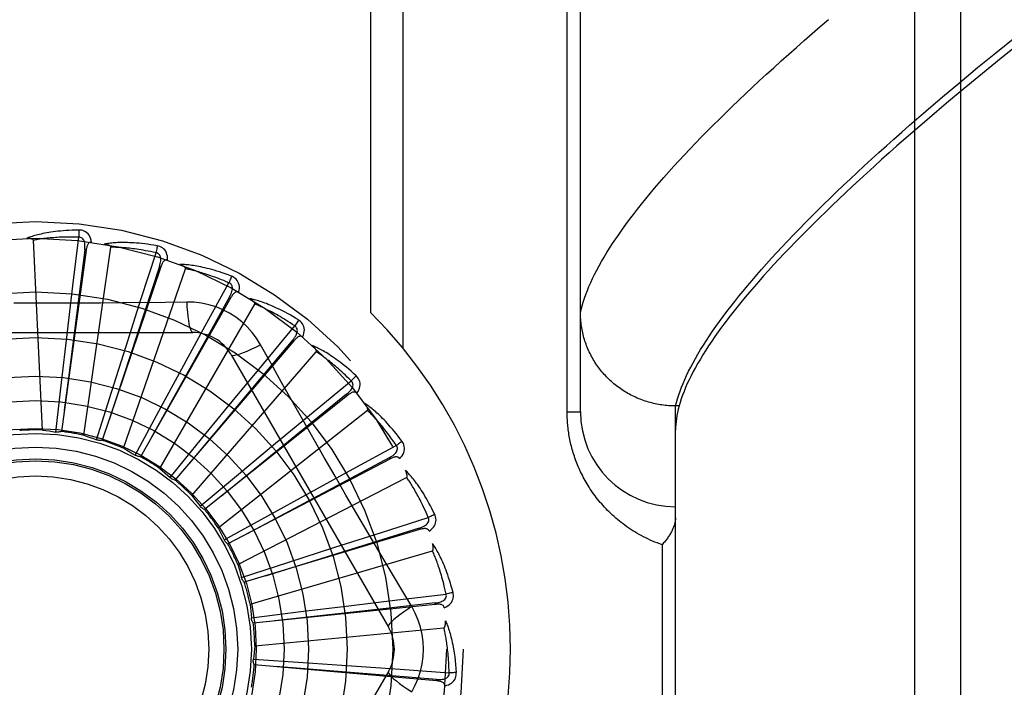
# Model space of a CAD drawing. Header units: inches. Extents: x 0 to 283, y 0 to 183.
# Tile 88 of 256: x 122.351 to 122.999, y 57.922 to 58.361. Entities that reach past the tile are written whole.
import ezdxf

# ---------------------------------------------------------------- set-up
doc = ezdxf.new("R2010")
doc.units = ezdxf.units.IN
doc.header["$LTSCALE"] = 15.583333
doc.header["$MEASUREMENT"] = 0
doc.linetypes.add('HIDDEN', pattern=[0.2, 0.1, -0.1])
doc.layers.add('RIGHTHAND_DOOR_ASSEMBLY', color=7, linetype='CONTINUOUS')

msp = doc.modelspace()

# ---------------------------------------------------------------- linework, layer by layer
at = {"layer": 'RIGHTHAND_DOOR_ASSEMBLY', "color": 8, "linetype": 'HIDDEN'}
for p, q in [((122.94008, 57.39041), (122.94008, 58.50356)), ((122.97008, 58.47417), (122.97008, 57.4198)), ((122.72008, 58.10323), (122.72008, 58.4436)), ((122.58216, 58.16835), (122.58216, 58.41698)), ((122.60337, 58.14496), (122.60337, 58.41698)), ((122.7113, 58.10323), (122.7113, 58.38448)), ((122.99337, 58.33936), (123.00574, 58.34931)), ((123.00965, 58.34599), (122.99688, 58.33576)), ((122.98134, 58.32954), (122.99337, 58.33936)), ((122.99688, 58.33576), (122.98449, 58.3257)), ((122.96964, 58.31985), (122.98134, 58.32954)), ((122.98449, 58.3257), (122.97248, 58.31581)), ((122.95829, 58.31031), (122.96964, 58.31985)), ((122.94728, 58.30092), (122.95829, 58.31031)), ((122.97248, 58.31581), (122.96085, 58.30609)), ((122.96085, 58.30609), (122.9496, 58.29655)), ((122.93661, 58.29167), (122.94728, 58.30092)), ((122.9496, 58.29655), (122.93872, 58.28719)), ((122.93872, 58.28719), (122.92823, 58.278)), ((122.36616, 58.09116), (122.36021, 58.21599)), ((122.38621, 58.18597), (122.39009, 58.21803)), ((122.39494, 58.20947), (122.37861, 58.09023)), ((122.39399, 58.2096), (122.38323, 58.12539)), ((122.39336, 58.08769), (122.41115, 58.21139)), ((122.39494, 58.20947), (122.39399, 58.2096)), ((122.43099, 58.17699), (122.44087, 58.20774)), ((122.44401, 58.19841), (122.40542, 58.08442)), ((122.41942, 58.07914), (122.46029, 58.19723)), ((122.44401, 58.19841), (122.4431, 58.19872)), ((122.47327, 58.15969), (122.48878, 58.18802)), ((122.3824, 58.15401), (122.38621, 58.18597)), ((122.42121, 58.14632), (122.43099, 58.17699)), ((122.4901, 58.17827), (122.43063, 58.07364)), ((122.44338, 58.0658), (122.50587, 58.17403)), ((122.46104, 58.17534), (122.44687, 58.17513)), ((122.4901, 58.17827), (122.48927, 58.17874)), ((122.25814, 58.15532), (122.46503, 58.15532)), ((122.45785, 58.13144), (122.47327, 58.15969)), ((122.5115, 58.13471), (122.5321, 58.15959)), ((122.37871, 58.12243), (122.3824, 58.15401)), ((122.53155, 58.14977), (122.45335, 58.05828)), ((122.53155, 58.14977), (122.53082, 58.15039)), ((122.4116, 58.11602), (122.42121, 58.14632)), ((122.46439, 58.04817), (122.54623, 58.14262)), ((122.49028, 58.14073), (122.59373, 57.96157)), ((122.44269, 58.1035), (122.45785, 58.13144)), ((122.49102, 58.10988), (122.5115, 58.13471)), ((122.37496, 58.08985), (122.37871, 58.12243)), ((122.38323, 58.12539), (122.38056, 58.10429)), ((122.54432, 58.10295), (122.56925, 58.12348)), ((122.40175, 58.08474), (122.4116, 58.11602)), ((122.47084, 58.08532), (122.49102, 58.10988)), ((122.56686, 58.11393), (122.47276, 58.0389)), ((122.56686, 58.11393), (122.56626, 58.11468)), ((122.42709, 58.07464), (122.44269, 58.1035)), ((122.48168, 58.02689), (122.57991, 58.10414)), ((122.51951, 58.08244), (122.54432, 58.10295)), ((122.7113, 58.10323), (122.72008, 58.10323)), ((122.78258, 58.10701), (122.78144, 58.10702)), ((122.78495, 58.10701), (122.78258, 58.10701)), ((122.78258, 57.78696), (122.78258, 58.10701)), ((122.55155, 58.07305), (122.53745, 58.09778)), ((122.45007, 58.05994), (122.47084, 58.08532)), ((122.49505, 58.06214), (122.51951, 58.08244)), ((122.57054, 58.06555), (122.5989, 58.08099)), ((122.59474, 58.07207), (122.48814, 58.0162)), ((122.59474, 58.07207), (122.5943, 58.07292)), ((122.54229, 58.05011), (122.57054, 58.06555)), ((122.46985, 58.04115), (122.49505, 58.06214)), ((122.49463, 58.00272), (122.60571, 58.05998)), ((122.51443, 58.0348), (122.54229, 58.05011)), ((122.48571, 58.01896), (122.51443, 58.0348)), ((122.5892, 58.02386), (122.61997, 58.03365)), ((122.6142, 58.02568), (122.49896, 57.991)), ((122.6142, 58.02568), (122.61392, 58.0266)), ((122.48583, 58.01872), (122.48571, 58.01896)), ((122.55855, 58.01404), (122.5892, 58.02386)), ((122.52829, 58.00429), (122.55855, 58.01404)), ((122.7738, 58.01573), (122.7738, 57.87823)), ((122.50278, 57.97653), (122.62268, 58.01174)), ((122.49709, 57.99417), (122.52829, 58.00429)), ((122.60907, 57.97503), (122.60181, 57.98719)), ((122.56768, 57.97556), (122.59963, 57.97939)), ((122.59963, 57.97939), (122.63171, 57.98319)), ((122.62453, 57.97645), (122.5048, 57.9642)), ((122.53612, 57.9717), (122.56768, 57.97556)), ((122.62453, 57.97645), (122.62443, 57.97741)), ((122.50357, 57.96767), (122.53612, 57.9717)), ((122.50582, 57.94928), (122.63022, 57.96115)), ((122.50492, 57.94043), (122.53764, 57.93823)), ((122.62536, 57.92616), (122.50547, 57.93679)), ((122.53764, 57.93823), (122.56936, 57.93604)), ((122.56936, 57.93604), (122.60147, 57.93376)), ((122.59373, 57.9324), (122.49028, 57.75323)), ((122.60147, 57.93376), (122.63368, 57.93141)), ((122.62536, 57.92616), (122.62544, 57.92711))]:
    msp.add_line(p, q, dxfattribs=at)
for points in [[(122.72008, 58.16821), (122.72061, 58.17055), (122.72123, 58.17293), (122.72193, 58.17535), (122.72273, 58.17782), (122.72361, 58.18033), (122.72459, 58.18289), (122.72565, 58.18549), (122.7268, 58.18813), (122.72805, 58.19081), (122.72938, 58.19354), (122.7308, 58.19632), (122.73231, 58.19913), (122.73391, 58.20199), (122.73561, 58.2049), (122.73739, 58.20785), (122.73926, 58.21084), (122.74122, 58.21388), (122.74328, 58.21695), (122.74542, 58.22008), (122.74765, 58.22325), (122.74998, 58.22646), (122.75239, 58.22971), (122.7549, 58.23301), (122.7575, 58.23635), (122.76019, 58.23974), (122.76296, 58.24317), (122.76584, 58.24664), (122.7688, 58.25016), (122.77185, 58.25372), (122.77499, 58.25733), (122.77823, 58.26098), (122.78155, 58.26467), (122.78497, 58.2684), (122.78848, 58.27218), (122.79208, 58.276), (122.79577, 58.27986), (122.79955, 58.28377), (122.80343, 58.28772), (122.80739, 58.29171), (122.81145, 58.29574), (122.8156, 58.29982), (122.81984, 58.30393), (122.82417, 58.30809), (122.82859, 58.31229), (122.8331, 58.31653), (122.83771, 58.32082), (122.84241, 58.32514), (122.8472, 58.32951), (122.85207, 58.33391), (122.85704, 58.33836), (122.86211, 58.34284), (122.86726, 58.34737), (122.8725, 58.35193), (122.87784, 58.35653), (122.88326, 58.36117)], [(122.78258, 58.10701), (122.78319, 58.10937), (122.78389, 58.11178), (122.78468, 58.11423), (122.78555, 58.11673), (122.78651, 58.11926), (122.78756, 58.12184), (122.78869, 58.12447), (122.78992, 58.12713), (122.79123, 58.12984), (122.79263, 58.1326), (122.79412, 58.13539), (122.7957, 58.13823), (122.79736, 58.14112), (122.79912, 58.14405), (122.80096, 58.14702), (122.80289, 58.15003), (122.80491, 58.15309), (122.80701, 58.1562), (122.80921, 58.15934), (122.81149, 58.16253), (122.81387, 58.16577), (122.81633, 58.16904), (122.81888, 58.17236), (122.82152, 58.17573), (122.82425, 58.17913), (122.82706, 58.18258), (122.82997, 58.18608), (122.83297, 58.18962), (122.83605, 58.1932), (122.83922, 58.19682), (122.84248, 58.20048), (122.84583, 58.20419), (122.84927, 58.20794), (122.8528, 58.21174), (122.85641, 58.21557), (122.86012, 58.21945), (122.86391, 58.22337), (122.86779, 58.22734), (122.87176, 58.23134), (122.87582, 58.23538), (122.87997, 58.23947), (122.88421, 58.2436), (122.88853, 58.24777), (122.89294, 58.25198), (122.89744, 58.25623), (122.90203, 58.26052), (122.90671, 58.26485), (122.91147, 58.26923), (122.91633, 58.27364), (122.92127, 58.27809), (122.92629, 58.28258), (122.93141, 58.28711), (122.93661, 58.29167)], [(122.92823, 58.278), (122.92312, 58.27348), (122.91811, 58.269), (122.91319, 58.26456), (122.90837, 58.26017), (122.90363, 58.25583), (122.899, 58.25153), (122.89445, 58.24727), (122.89, 58.24306), (122.88564, 58.2389), (122.88137, 58.23478), (122.8772, 58.23071), (122.87312, 58.22668), (122.86913, 58.2227), (122.86523, 58.21876), (122.86143, 58.21487), (122.85772, 58.21103), (122.8541, 58.20723), (122.85057, 58.20348), (122.84713, 58.19977), (122.84378, 58.19611), (122.84052, 58.19249), (122.83736, 58.18892), (122.83428, 58.18539), (122.8313, 58.18191), (122.8284, 58.17847), (122.8256, 58.17508), (122.82288, 58.17173), (122.82026, 58.16843), (122.81773, 58.16518), (122.81528, 58.16197), (122.81293, 58.1588), (122.81066, 58.15568), (122.80848, 58.1526), (122.80639, 58.14957), (122.80439, 58.14658), (122.80248, 58.14363), (122.80066, 58.14073), (122.79892, 58.13788), (122.79728, 58.13507), (122.79572, 58.1323), (122.79425, 58.12957), (122.79287, 58.12689), (122.79157, 58.12426), (122.79036, 58.12166), (122.78924, 58.11911), (122.78821, 58.11661), (122.78727, 58.11414), (122.78641, 58.11172), (122.78564, 58.10935), (122.78495, 58.10701)], [(122.39003, 58.2227), (122.3878, 58.22265), (122.38567, 58.22258), (122.38363, 58.22248), (122.38169, 58.22236), (122.37984, 58.22222), (122.37807, 58.22206), (122.37638, 58.22188), (122.37477, 58.22169), (122.37323, 58.22149), (122.37176, 58.22127), (122.37035, 58.22105), (122.36901, 58.22082), (122.36773, 58.22058), (122.36651, 58.22034), (122.36534, 58.22009), (122.36423, 58.21984), (122.36317, 58.21959), (122.36216, 58.21933), (122.36119, 58.21907), (122.36027, 58.2188), (122.3594, 58.21853), (122.35857, 58.21827), (122.35778, 58.218), (122.35702, 58.21773), (122.3563, 58.21746), (122.35562, 58.21719)], [(122.39842, 58.21473), (122.39818, 58.21607), (122.39783, 58.21728), (122.39737, 58.21839), (122.39681, 58.21936), (122.39614, 58.22021), (122.39539, 58.22093), (122.39454, 58.22152), (122.39364, 58.22199), (122.39271, 58.22233), (122.39177, 58.22255), (122.39088, 58.22268), (122.39003, 58.2227)], [(122.39003, 58.2227), (122.39006, 58.22208), (122.39009, 58.22137), (122.39011, 58.22059), (122.39011, 58.21976), (122.3901, 58.2189), (122.39009, 58.21803)], [(122.36021, 58.21599), (122.36017, 58.21616), (122.36009, 58.21631), (122.35997, 58.21644), (122.35982, 58.21655), (122.35965, 58.21665), (122.35946, 58.21674), (122.35926, 58.21681), (122.35905, 58.21688), (122.35882, 58.21694), (122.35858, 58.21699), (122.35833, 58.21703), (122.35808, 58.21707), (122.35781, 58.21711), (122.35753, 58.21713), (122.35725, 58.21716), (122.35695, 58.21718), (122.35663, 58.21719), (122.35632, 58.2172), (122.35601, 58.2172), (122.35572, 58.21719)], [(122.39009, 58.21803), (122.38824, 58.21807), (122.38646, 58.21809), (122.38476, 58.2181), (122.38313, 58.21809), (122.38157, 58.21806), (122.38007, 58.21802), (122.37864, 58.21798), (122.37726, 58.21792), (122.37594, 58.21785), (122.37468, 58.21777), (122.37347, 58.21769), (122.3723, 58.2176), (122.37119, 58.2175), (122.37012, 58.2174), (122.36909, 58.21729), (122.36811, 58.21719), (122.36716, 58.21708), (122.36626, 58.21696), (122.36538, 58.21685), (122.36455, 58.21673), (122.36375, 58.21661), (122.36298, 58.21649), (122.36225, 58.21636), (122.36154, 58.21624), (122.36086, 58.21612), (122.36021, 58.21599)], [(122.39399, 58.2096), (122.3941, 58.21063), (122.39415, 58.21161), (122.39415, 58.21254), (122.39409, 58.21342), (122.39397, 58.21425), (122.39378, 58.21503), (122.39353, 58.21573), (122.39321, 58.21637), (122.39282, 58.2169), (122.39235, 58.21734), (122.39182, 58.21767), (122.39125, 58.21789), (122.39067, 58.21801), (122.39008, 58.21803)], [(122.39842, 58.21473), (122.39796, 58.21475), (122.39753, 58.21468), (122.39714, 58.21453), (122.39678, 58.2143), (122.39647, 58.21401), (122.3962, 58.21366), (122.39596, 58.21326), (122.39575, 58.21281), (122.39557, 58.21233), (122.3954, 58.2118), (122.39526, 58.21126), (122.39514, 58.21068), (122.39503, 58.21009), (122.39494, 58.20947)], [(122.44169, 58.21234), (122.4395, 58.21271), (122.43739, 58.21304), (122.43537, 58.21333), (122.43344, 58.21358), (122.43159, 58.21379), (122.42983, 58.21397), (122.42813, 58.21411), (122.42652, 58.21423), (122.42497, 58.21432), (122.42348, 58.21439), (122.42206, 58.21444), (122.4207, 58.21446), (122.4194, 58.21447), (122.41816, 58.21447), (122.41696, 58.21445), (122.41582, 58.21441), (122.41473, 58.21436), (122.41369, 58.2143), (122.41269, 58.21423), (122.41174, 58.21414), (122.41083, 58.21404), (122.40996, 58.21393), (122.40913, 58.21382), (122.40834, 58.2137), (122.40758, 58.21357), (122.40686, 58.21343)], [(122.41115, 58.21139), (122.41114, 58.21156), (122.41109, 58.21172), (122.411, 58.21187), (122.41087, 58.21201), (122.41072, 58.21214), (122.41055, 58.21226), (122.41037, 58.21238), (122.41017, 58.21248), (122.40996, 58.21258), (122.40973, 58.21268), (122.4095, 58.21277), (122.40925, 58.21286), (122.409, 58.21294), (122.40873, 58.21302), (122.40846, 58.2131), (122.40817, 58.21317), (122.40786, 58.21324), (122.40755, 58.21331), (122.40722, 58.21337), (122.40687, 58.21344)], [(122.44087, 58.20774), (122.43906, 58.20813), (122.43732, 58.20849), (122.43565, 58.20881), (122.43405, 58.20911), (122.43251, 58.20938), (122.43103, 58.20963), (122.42961, 58.20985), (122.42825, 58.21005), (122.42694, 58.21024), (122.42569, 58.2104), (122.42448, 58.21055), (122.42332, 58.21068), (122.42221, 58.21079), (122.42114, 58.2109), (122.42011, 58.21099), (122.41913, 58.21107), (122.41818, 58.21114), (122.41726, 58.2112), (122.41639, 58.21125), (122.41555, 58.21129), (122.41474, 58.21133), (122.41396, 58.21135), (122.41321, 58.21137), (122.4125, 58.21138), (122.41181, 58.21139), (122.41115, 58.21139)], [(122.4431, 58.19872), (122.4434, 58.19971), (122.44364, 58.20066), (122.44382, 58.20158), (122.44393, 58.20246), (122.44397, 58.20329), (122.44393, 58.20409), (122.44382, 58.20483), (122.44362, 58.20551), (122.44333, 58.20611), (122.44296, 58.20663), (122.4425, 58.20705), (122.44199, 58.20738), (122.44144, 58.20761), (122.44086, 58.20774)], [(122.44169, 58.21234), (122.44161, 58.21172), (122.4415, 58.21102), (122.44137, 58.21026), (122.44122, 58.20945), (122.44105, 58.2086), (122.44087, 58.20774)], [(122.44842, 58.20292), (122.44844, 58.20428), (122.44833, 58.20554), (122.44809, 58.20671), (122.44772, 58.20777), (122.44723, 58.20873), (122.44662, 58.20958), (122.4459, 58.21032), (122.4451, 58.21095), (122.44425, 58.21146), (122.44338, 58.21186), (122.44253, 58.21215), (122.44169, 58.21234)], [(122.44843, 58.20292), (122.44798, 58.20303), (122.44754, 58.20304), (122.44713, 58.20297), (122.44674, 58.20281), (122.44638, 58.20258), (122.44604, 58.20229), (122.44573, 58.20194), (122.44544, 58.20154), (122.44517, 58.2011), (122.44491, 58.20062), (122.44467, 58.20011), (122.44444, 58.19956), (122.44422, 58.199), (122.44401, 58.19841)], [(122.49046, 58.19238), (122.48838, 58.19316), (122.48637, 58.19389), (122.48444, 58.19455), (122.4826, 58.19516), (122.48082, 58.19572), (122.47912, 58.19623), (122.47749, 58.19669), (122.47592, 58.19711), (122.47441, 58.1975), (122.47297, 58.19784), (122.47158, 58.19816), (122.47025, 58.19844), (122.46898, 58.1987), (122.46775, 58.19893), (122.46658, 58.19913), (122.46545, 58.19932), (122.46437, 58.19947), (122.46334, 58.19961), (122.46234, 58.19972), (122.46139, 58.19982), (122.46048, 58.19989), (122.45961, 58.19995), (122.45877, 58.2), (122.45797, 58.20003), (122.4572, 58.20005), (122.45647, 58.20005)], [(122.46029, 58.19723), (122.46031, 58.1974), (122.4603, 58.19757), (122.46023, 58.19774), (122.46014, 58.1979), (122.46001, 58.19805), (122.45987, 58.1982), (122.45971, 58.19835), (122.45954, 58.19849), (122.45935, 58.19863), (122.45915, 58.19876), (122.45893, 58.1989), (122.45871, 58.19903), (122.45847, 58.19916), (122.45823, 58.19929), (122.45797, 58.19942), (122.4577, 58.19954), (122.45741, 58.19967), (122.45712, 58.1998), (122.45684, 58.19991), (122.45656, 58.20002)], [(122.4431, 58.19872), (122.43302, 58.16807), (122.40999, 58.09786)], [(122.48878, 58.18802), (122.48708, 58.18874), (122.48544, 58.18943), (122.48386, 58.19006), (122.48235, 58.19066), (122.48089, 58.19122), (122.47948, 58.19174), (122.47813, 58.19223), (122.47683, 58.19268), (122.47558, 58.19311), (122.47438, 58.19351), (122.47322, 58.19388), (122.47211, 58.19423), (122.47104, 58.19455), (122.47001, 58.19486), (122.46902, 58.19514), (122.46806, 58.19541), (122.46715, 58.19566), (122.46626, 58.19589), (122.46541, 58.1961), (122.46459, 58.1963), (122.4638, 58.19649), (122.46305, 58.19666), (122.46232, 58.19682), (122.46161, 58.19697), (122.46094, 58.19711), (122.46029, 58.19723)], [(122.49046, 58.19238), (122.49027, 58.19179), (122.49003, 58.19113), (122.48976, 58.1904), (122.48946, 58.18964), (122.48913, 58.18883), (122.48878, 58.18802)], [(122.48927, 58.17874), (122.48975, 58.17966), (122.49017, 58.18055), (122.49052, 58.18142), (122.49079, 58.18226), (122.49098, 58.18307), (122.4911, 58.18386), (122.49113, 58.18461), (122.49106, 58.18531), (122.4909, 58.18596), (122.49063, 58.18654), (122.49026, 58.18704), (122.48981, 58.18746), (122.48932, 58.18779), (122.48878, 58.18802)], [(122.49529, 58.18186), (122.49556, 58.18319), (122.49569, 58.18445), (122.49568, 58.18564), (122.49552, 58.18676), (122.49522, 58.18779), (122.49478, 58.18874), (122.49421, 58.18961), (122.49355, 58.19038), (122.49281, 58.19104), (122.49203, 58.19159), (122.49125, 58.19204), (122.49046, 58.19238)], [(122.49529, 58.18186), (122.49487, 58.18205), (122.49445, 58.18215), (122.49403, 58.18215), (122.49361, 58.18207), (122.49322, 58.18192), (122.49283, 58.1817), (122.49246, 58.18141), (122.4921, 58.18107), (122.49175, 58.18069), (122.49141, 58.18027), (122.49107, 58.17981), (122.49074, 58.17932), (122.49042, 58.17881), (122.4901, 58.17827)], [(122.40433, 58.17469), (122.37587, 58.17453), (122.36163, 58.17452), (122.34739, 58.17453)], [(122.44687, 58.17513), (122.41854, 58.17482), (122.40433, 58.17469)], [(122.48927, 58.17874), (122.47356, 58.15055), (122.43767, 58.08597)], [(122.50961, 58.1473), (122.50702, 58.15149), (122.50408, 58.15542), (122.50081, 58.15905), (122.49722, 58.16238), (122.49335, 58.16538), (122.48923, 58.16802), (122.48488, 58.17027), (122.48035, 58.17213), (122.47567, 58.17358), (122.47087, 58.1746), (122.46599, 58.17519), (122.46104, 58.17534)], [(122.46104, 58.17534), (122.46124, 58.17195), (122.46149, 58.16877), (122.46179, 58.16589), (122.46214, 58.16329), (122.46254, 58.16098), (122.46298, 58.15901), (122.46346, 58.15743), (122.46396, 58.15627), (122.46449, 58.15556), (122.46503, 58.15532)], [(122.53457, 58.16355), (122.53267, 58.16472), (122.53084, 58.16581), (122.52908, 58.16683), (122.52738, 58.16777), (122.52574, 58.16866), (122.52417, 58.16948), (122.52265, 58.17024), (122.52119, 58.17096), (122.51979, 58.17162), (122.51843, 58.17223), (122.51713, 58.1728), (122.51588, 58.17333), (122.51467, 58.17382), (122.51352, 58.17428), (122.5124, 58.17471), (122.51133, 58.1751), (122.5103, 58.17546), (122.50931, 58.17579), (122.50835, 58.17609), (122.50744, 58.17636), (122.50656, 58.17661), (122.50571, 58.17683), (122.5049, 58.17703), (122.50412, 58.17722), (122.50337, 58.17738), (122.50265, 58.17752)], [(122.50587, 58.17403), (122.50592, 58.17419), (122.50594, 58.17436), (122.50591, 58.17453), (122.50584, 58.17471), (122.50575, 58.17489), (122.50564, 58.17506), (122.50551, 58.17523), (122.50536, 58.17541), (122.50521, 58.17558), (122.50503, 58.17575), (122.50485, 58.17592), (122.50465, 58.17609), (122.50445, 58.17627), (122.50423, 58.17644), (122.504, 58.17661), (122.50376, 58.17679), (122.50351, 58.17697), (122.50324, 58.17715), (122.50296, 58.17733), (122.50265, 58.17752)], [(122.5321, 58.15959), (122.53056, 58.16063), (122.52908, 58.16161), (122.52766, 58.16253), (122.52628, 58.1634), (122.52495, 58.16423), (122.52367, 58.165), (122.52244, 58.16574), (122.52125, 58.16643), (122.5201, 58.16709), (122.519, 58.1677), (122.51793, 58.16829), (122.5169, 58.16884), (122.51591, 58.16936), (122.51496, 58.16986), (122.51404, 58.17032), (122.51315, 58.17077), (122.5123, 58.17118), (122.51148, 58.17158), (122.51068, 58.17195), (122.50991, 58.1723), (122.50918, 58.17264), (122.50846, 58.17295), (122.50778, 58.17324), (122.50712, 58.17352), (122.50648, 58.17378), (122.50587, 58.17403)], [(122.78144, 58.10702), (122.78031, 58.10705), (122.77919, 58.1071), (122.77806, 58.10717), (122.77694, 58.10726), (122.77581, 58.10737), (122.77469, 58.1075), (122.77358, 58.10765), (122.77246, 58.10782), (122.77135, 58.10801), (122.77024, 58.10822), (122.76914, 58.10844), (122.76804, 58.10869), (122.76694, 58.10896), (122.76585, 58.10924), (122.76477, 58.10955), (122.76369, 58.10987), (122.76262, 58.11022), (122.76155, 58.11058), (122.76049, 58.11096), (122.75944, 58.11136), (122.7584, 58.11178), (122.75736, 58.11222), (122.75633, 58.11267), (122.75531, 58.11314), (122.7543, 58.11364), (122.7533, 58.11414), (122.75231, 58.11467), (122.75133, 58.11521), (122.75035, 58.11578), (122.74939, 58.11635), (122.74844, 58.11695), (122.7475, 58.11756), (122.74657, 58.11819), (122.74566, 58.11883), (122.74475, 58.11949), (122.74386, 58.12017), (122.74298, 58.12086), (122.74212, 58.12157), (122.74126, 58.12229), (122.74042, 58.12303), (122.7396, 58.12378), (122.73879, 58.12455), (122.73799, 58.12533), (122.7372, 58.12613), (122.73644, 58.12694), (122.73568, 58.12776), (122.73494, 58.12859), (122.73422, 58.12944), (122.73352, 58.1303), (122.73282, 58.13118), (122.73215, 58.13206), (122.73149, 58.13296), (122.73085, 58.13387), (122.73023, 58.13479), (122.72962, 58.13572), (122.72903, 58.13666), (122.72845, 58.13761), (122.7279, 58.13858), (122.72736, 58.13955), (122.72684, 58.14053), (122.72634, 58.14152), (122.72586, 58.14252), (122.72539, 58.14352), (122.72495, 58.14454), (122.72452, 58.14556), (122.72411, 58.14659), (122.72372, 58.14763), (122.72335, 58.14867), (122.723, 58.14972), (122.72267, 58.15078), (122.72236, 58.15184), (122.72207, 58.15291), (122.7218, 58.15398), (122.72154, 58.15506), (122.72131, 58.15614), (122.7211, 58.15722), (122.72091, 58.15831), (122.72073, 58.1594), (122.72058, 58.1605), (122.72045, 58.16159), (122.72034, 58.16269), (122.72025, 58.16379), (122.72018, 58.1649), (122.72012, 58.166), (122.72009, 58.1671), (122.72008, 58.16821)], [(122.53457, 58.16355), (122.53427, 58.16301), (122.53391, 58.16241), (122.53351, 58.16175), (122.53307, 58.16105), (122.53259, 58.16032), (122.5321, 58.15959)], [(122.53732, 58.15232), (122.53785, 58.15357), (122.53821, 58.15478), (122.53842, 58.15595), (122.53847, 58.15708), (122.53837, 58.15815), (122.53813, 58.15917), (122.53773, 58.16012), (122.53723, 58.161), (122.53663, 58.16179), (122.53596, 58.16248), (122.53528, 58.16307), (122.53457, 58.16355)], [(122.53082, 58.15039), (122.53147, 58.1512), (122.53205, 58.15199), (122.53255, 58.15278), (122.53298, 58.15355), (122.53333, 58.15432), (122.53359, 58.15507), (122.53376, 58.1558), (122.53383, 58.1565), (122.53378, 58.15717), (122.53363, 58.15779), (122.53336, 58.15835), (122.53301, 58.15885), (122.53258, 58.15926), (122.5321, 58.15959)], [(122.53082, 58.15039), (122.51007, 58.12568), (122.46259, 58.06906)], [(122.53733, 58.15231), (122.53695, 58.15258), (122.53656, 58.15275), (122.53614, 58.15284), (122.53572, 58.15284), (122.5353, 58.15276), (122.53488, 58.15261), (122.53446, 58.15241), (122.53404, 58.15214), (122.53363, 58.15183), (122.53321, 58.15148), (122.53279, 58.1511), (122.53238, 58.15068), (122.53196, 58.15024), (122.53155, 58.14977)], [(122.49028, 58.14073), (122.49075, 58.1404), (122.49159, 58.14029), (122.49278, 58.14041), (122.49431, 58.14076), (122.49618, 58.14133), (122.49836, 58.14212), (122.50084, 58.14313), (122.50356, 58.14434), (122.50652, 58.14574), (122.50962, 58.1473)], [(122.53745, 58.09778), (122.52348, 58.12253), (122.51654, 58.13488), (122.50961, 58.1473)], [(122.57243, 58.1269), (122.57079, 58.12841), (122.5692, 58.12982), (122.56765, 58.13116), (122.56617, 58.13241), (122.56473, 58.13358), (122.56334, 58.13469), (122.56199, 58.13573), (122.56069, 58.1367), (122.55944, 58.13762), (122.55823, 58.13848), (122.55706, 58.13928), (122.55593, 58.14004), (122.55484, 58.14075), (122.55379, 58.14142), (122.55277, 58.14205), (122.55179, 58.14264), (122.55085, 58.14319), (122.54994, 58.1437), (122.54906, 58.14417), (122.54821, 58.14461), (122.54739, 58.14502), (122.54661, 58.1454), (122.54585, 58.14575), (122.54512, 58.14608), (122.54441, 58.14638), (122.54373, 58.14666)], [(122.54623, 58.14262), (122.54631, 58.14277), (122.54636, 58.14293), (122.54636, 58.14311), (122.54633, 58.14329), (122.54628, 58.14348), (122.5462, 58.14368), (122.5461, 58.14387), (122.54599, 58.14407), (122.54587, 58.14427), (122.54573, 58.14447), (122.54559, 58.14467), (122.54543, 58.14488), (122.54526, 58.14509), (122.54508, 58.1453), (122.54489, 58.14551), (122.54468, 58.14573), (122.54447, 58.14595), (122.54424, 58.14618), (122.54399, 58.14641), (122.54374, 58.14665)], [(122.56925, 58.12348), (122.56794, 58.12478), (122.56667, 58.12603), (122.56545, 58.1272), (122.56426, 58.12832), (122.56311, 58.12938), (122.562, 58.13039), (122.56093, 58.13134), (122.55989, 58.13225), (122.55889, 58.13311), (122.55792, 58.13393), (122.55699, 58.1347), (122.55608, 58.13544), (122.55521, 58.13614), (122.55437, 58.1368), (122.55355, 58.13744), (122.55277, 58.13804), (122.55201, 58.13861), (122.55127, 58.13915), (122.55056, 58.13967), (122.54988, 58.14016), (122.54921, 58.14063), (122.54857, 58.14107), (122.54796, 58.14149), (122.54736, 58.14189), (122.54678, 58.14226), (122.54623, 58.14262)], [(122.56626, 58.11469), (122.56705, 58.11536), (122.56777, 58.11603), (122.56841, 58.1167), (122.56898, 58.11738), (122.56946, 58.11807), (122.56986, 58.11875), (122.57016, 58.11944), (122.57037, 58.12012), (122.57045, 58.12078), (122.57042, 58.12142), (122.57026, 58.12202), (122.57, 58.12258), (122.56967, 58.12306), (122.56925, 58.12348)], [(122.57243, 58.1269), (122.57203, 58.12643), (122.57157, 58.1259), (122.57105, 58.12533), (122.57048, 58.12473), (122.56988, 58.12411), (122.56925, 58.12348)], [(122.57301, 58.11535), (122.57376, 58.11648), (122.57434, 58.1176), (122.57477, 58.11871), (122.57504, 58.1198), (122.57514, 58.12088), (122.57509, 58.12192), (122.57489, 58.12293), (122.57456, 58.12389), (122.57411, 58.12478), (122.5736, 58.12559), (122.57304, 58.12629), (122.57243, 58.1269)], [(122.57301, 58.11534), (122.57269, 58.11567), (122.57233, 58.11592), (122.57194, 58.11608), (122.57153, 58.11616), (122.5711, 58.11616), (122.57067, 58.1161), (122.57021, 58.11598), (122.56975, 58.1158), (122.56928, 58.11557), (122.56881, 58.1153), (122.56833, 58.115), (122.56784, 58.11467), (122.56735, 58.11432), (122.56686, 58.11393)], [(122.56626, 58.11468), (122.5412, 58.09435), (122.48387, 58.04774)], [(122.60267, 58.08375), (122.60134, 58.08553), (122.60005, 58.08723), (122.59879, 58.08883), (122.59756, 58.09034), (122.59637, 58.09177), (122.59521, 58.09312), (122.59409, 58.09439), (122.593, 58.09559), (122.59194, 58.09673), (122.59091, 58.0978), (122.58992, 58.09881), (122.58895, 58.09977), (122.58802, 58.10068), (122.58711, 58.10153), (122.58623, 58.10234), (122.58538, 58.1031), (122.58456, 58.10382), (122.58376, 58.1045), (122.58299, 58.10513), (122.58224, 58.10572), (122.58151, 58.10628), (122.58081, 58.1068), (122.58013, 58.10729), (122.57948, 58.10775), (122.57884, 58.10818), (122.57822, 58.10858)], [(122.57991, 58.10414), (122.58003, 58.10427), (122.5801, 58.10442), (122.58014, 58.10459), (122.58014, 58.10478), (122.58013, 58.10498), (122.58009, 58.10518), (122.58003, 58.10539), (122.57996, 58.10561), (122.57988, 58.10582), (122.57978, 58.10605), (122.57967, 58.10628), (122.57956, 58.10651), (122.57943, 58.10675), (122.57929, 58.10699), (122.57914, 58.10723), (122.57899, 58.10749), (122.57881, 58.10775), (122.57864, 58.10801), (122.57846, 58.10826), (122.57828, 58.1085)], [(122.5989, 58.08099), (122.59786, 58.08252), (122.59685, 58.08398), (122.59587, 58.08537), (122.59492, 58.08669), (122.59399, 58.08795), (122.59309, 58.08914), (122.59222, 58.09028), (122.59137, 58.09137), (122.59055, 58.0924), (122.58975, 58.09339), (122.58898, 58.09433), (122.58823, 58.09522), (122.58751, 58.09608), (122.58681, 58.09689), (122.58613, 58.09766), (122.58547, 58.0984), (122.58483, 58.09911), (122.58421, 58.09978), (122.58361, 58.10042), (122.58303, 58.10104), (122.58247, 58.10162), (122.58193, 58.10217), (122.5814, 58.1027), (122.58089, 58.1032), (122.58039, 58.10368), (122.57991, 58.10414)], [(122.7738, 58.01573), (122.7722, 58.0163), (122.77062, 58.01689), (122.76905, 58.01751), (122.76751, 58.01815), (122.76598, 58.01882), (122.76448, 58.01951), (122.76299, 58.02022), (122.76152, 58.02096), (122.76008, 58.02172), (122.75866, 58.0225), (122.75725, 58.0233), (122.75587, 58.02412), (122.75452, 58.02496), (122.75318, 58.02581), (122.75187, 58.02669), (122.75058, 58.02758), (122.74931, 58.02848), (122.74807, 58.02941), (122.74685, 58.03034), (122.74565, 58.0313), (122.74448, 58.03226), (122.74333, 58.03324), (122.7422, 58.03423), (122.7411, 58.03523), (122.74002, 58.03624), (122.73896, 58.03726), (122.73793, 58.03829), (122.73692, 58.03934), (122.73593, 58.04039), (122.73496, 58.04144), (122.73402, 58.04251), (122.7331, 58.04358), (122.7322, 58.04466), (122.73133, 58.04575), (122.73048, 58.04684), (122.72965, 58.04794), (122.72884, 58.04904), (122.72805, 58.05014), (122.72728, 58.05126), (122.72654, 58.05237), (122.72581, 58.05349), (122.72511, 58.05461), (122.72442, 58.05574), (122.72376, 58.05686), (122.72312, 58.05799), (122.72249, 58.05913), (122.72189, 58.06026), (122.7213, 58.0614), (122.72073, 58.06254), (122.72018, 58.06368), (122.71965, 58.06482), (122.71914, 58.06596), (122.71865, 58.0671), (122.71817, 58.06824), (122.71771, 58.06938), (122.71728, 58.07052), (122.71686, 58.07165), (122.71645, 58.07278), (122.71607, 58.07391), (122.7157, 58.07504), (122.71535, 58.07616), (122.71501, 58.07727), (122.7147, 58.07839), (122.7144, 58.07949), (122.71411, 58.0806), (122.71384, 58.0817), (122.71358, 58.08279), (122.71334, 58.08388), (122.71312, 58.08497), (122.71291, 58.08606), (122.71271, 58.08714), (122.71252, 58.08822), (122.71235, 58.0893), (122.71219, 58.09038), (122.71205, 58.09145), (122.71192, 58.09253), (122.7118, 58.0936), (122.71169, 58.09467), (122.7116, 58.09573), (122.71152, 58.0968), (122.71145, 58.09786), (122.7114, 58.09892), (122.71135, 58.09999), (122.71132, 58.10106), (122.7113, 58.10215), (122.7113, 58.10323)], [(122.78495, 58.10701), (122.7844, 58.10489), (122.78392, 58.1028), (122.78351, 58.10075), (122.78317, 58.09874), (122.78292, 58.09676), (122.78273, 58.09481), (122.78262, 58.09291), (122.78258, 58.09104)], [(122.36616, 58.09116), (122.36837, 58.09088), (122.37057, 58.09057), (122.37277, 58.09023), (122.37496, 58.08985)], [(122.37861, 58.09023), (122.37803, 58.09002), (122.37743, 58.08987), (122.37681, 58.08978), (122.37618, 58.08974), (122.37557, 58.08977), (122.37496, 58.08985)], [(122.39336, 58.08769), (122.39548, 58.087), (122.39758, 58.08628), (122.39967, 58.08552), (122.40175, 58.08474)], [(122.40542, 58.08442), (122.4048, 58.08432), (122.40418, 58.08429), (122.40356, 58.08432), (122.40294, 58.0844), (122.40234, 58.08454), (122.40175, 58.08474)], [(122.60267, 58.08375), (122.60219, 58.08336), (122.60163, 58.08293), (122.60101, 58.08247), (122.60034, 58.08198), (122.59963, 58.08149), (122.5989, 58.08099)], [(122.60105, 58.07229), (122.602, 58.07326), (122.60279, 58.07425), (122.60342, 58.07526), (122.60389, 58.07628), (122.60419, 58.07732), (122.60434, 58.07835), (122.60433, 58.07939), (122.60419, 58.08039), (122.60392, 58.08135), (122.60356, 58.08224), (122.60315, 58.08303), (122.60267, 58.08375)], [(122.41942, 58.07914), (122.42136, 58.07805), (122.42329, 58.07695), (122.4252, 58.07581), (122.42709, 58.07464)], [(122.5943, 58.07292), (122.5952, 58.07343), (122.59603, 58.07395), (122.59679, 58.07449), (122.59748, 58.07505), (122.59808, 58.07563), (122.5986, 58.07623), (122.59903, 58.07685), (122.59936, 58.07748), (122.59957, 58.07811), (122.59965, 58.07874), (122.59962, 58.07936), (122.59947, 58.07996), (122.59923, 58.0805), (122.5989, 58.08099)], [(122.43063, 58.07364), (122.43001, 58.07366), (122.4294, 58.07375), (122.42879, 58.07389), (122.42819, 58.07409), (122.42763, 58.07434), (122.42709, 58.07464)], [(122.5943, 58.07292), (122.56584, 58.05769), (122.50073, 58.02278)], [(122.58016, 58.02382), (122.56579, 58.04838), (122.55866, 58.06071), (122.55155, 58.07305)], [(122.60105, 58.07229), (122.6008, 58.07267), (122.6005, 58.07298), (122.60014, 58.07321), (122.59975, 58.07337), (122.59933, 58.07346), (122.59889, 58.07348), (122.59843, 58.07344), (122.59794, 58.07335), (122.59743, 58.07322), (122.59692, 58.07305), (122.59639, 58.07284), (122.59585, 58.07261), (122.5953, 58.07235), (122.59474, 58.07207)], [(122.44338, 58.0658), (122.44509, 58.06437), (122.44677, 58.06292), (122.44843, 58.06144), (122.45007, 58.05994)], [(122.6242, 58.03565), (122.62323, 58.03766), (122.62228, 58.03956), (122.62134, 58.04137), (122.62043, 58.04309), (122.61953, 58.04472), (122.61865, 58.04626), (122.61778, 58.04772), (122.61694, 58.04911), (122.61612, 58.05043), (122.61531, 58.05167), (122.61452, 58.05286), (122.61376, 58.05398), (122.61301, 58.05505), (122.61228, 58.05606), (122.61157, 58.05702), (122.61089, 58.05793), (122.61021, 58.05879), (122.60956, 58.0596), (122.60892, 58.06037), (122.60829, 58.06109), (122.60769, 58.06178), (122.6071, 58.06242), (122.60652, 58.06303), (122.60597, 58.06361), (122.60542, 58.06415), (122.60489, 58.06466)], [(122.60571, 58.05998), (122.60585, 58.06009), (122.60595, 58.06022), (122.60602, 58.06038), (122.60606, 58.06057), (122.60608, 58.06076), (122.60608, 58.06097), (122.60606, 58.06119), (122.60603, 58.06141), (122.60599, 58.06164), (122.60594, 58.06188), (122.60588, 58.06212), (122.60581, 58.06237), (122.60573, 58.06263), (122.60564, 58.06289), (122.60554, 58.06316), (122.60543, 58.06344), (122.60532, 58.06373), (122.60519, 58.06403), (122.60505, 58.06433), (122.6049, 58.06465)], [(122.45335, 58.05828), (122.45275, 58.05842), (122.45216, 58.05862), (122.45159, 58.05888), (122.45105, 58.05919), (122.45054, 58.05954), (122.45007, 58.05994)], [(122.61997, 58.03365), (122.61924, 58.03535), (122.61853, 58.03698), (122.61782, 58.03853), (122.61714, 58.04), (122.61647, 58.04142), (122.61581, 58.04276), (122.61517, 58.04405), (122.61454, 58.04527), (122.61393, 58.04644), (122.61334, 58.04756), (122.61276, 58.04863), (122.61219, 58.04965), (122.61164, 58.05062), (122.61111, 58.05156), (122.61059, 58.05245), (122.61008, 58.0533), (122.60959, 58.05411), (122.60911, 58.05489), (122.60864, 58.05563), (122.60818, 58.05634), (122.60774, 58.05702), (122.60731, 58.05767), (122.6069, 58.05829), (122.60649, 58.05888), (122.60609, 58.05944), (122.60571, 58.05998)], [(122.46439, 58.04817), (122.4658, 58.04645), (122.46717, 58.0447), (122.46853, 58.04294), (122.46985, 58.04115)], [(122.47276, 58.0389), (122.47219, 58.03916), (122.47165, 58.03946), (122.47114, 58.03982), (122.47066, 58.04023), (122.47023, 58.04067), (122.46985, 58.04115)], [(122.61392, 58.0266), (122.61491, 58.02693), (122.61582, 58.02729), (122.61667, 58.02768), (122.61745, 58.0281), (122.61815, 58.02855), (122.61878, 58.02904), (122.61932, 58.02957), (122.61976, 58.03012), (122.62008, 58.0307), (122.62029, 58.03131), (122.62037, 58.03192), (122.62034, 58.03254), (122.6202, 58.03311), (122.61997, 58.03366)], [(122.6242, 58.03565), (122.62365, 58.03536), (122.62302, 58.03504), (122.62233, 58.03471), (122.62158, 58.03436), (122.62078, 58.034), (122.61997, 58.03365)], [(122.62044, 58.02471), (122.62155, 58.02548), (122.62251, 58.0263), (122.62332, 58.02717), (122.62398, 58.02809), (122.62447, 58.02905), (122.62482, 58.03004), (122.625, 58.03105), (122.62505, 58.03207), (122.62497, 58.03306), (122.62479, 58.034), (122.62453, 58.03486), (122.6242, 58.03565)], [(122.78258, 58.03333), (122.78258, 58.03293), (122.78256, 58.03252), (122.78252, 58.0321), (122.78247, 58.03167), (122.78241, 58.03123), (122.78233, 58.03078), (122.78223, 58.03032), (122.78213, 58.02985), (122.782, 58.02937), (122.78186, 58.02889), (122.7817, 58.02839), (122.78153, 58.02789), (122.78134, 58.02738), (122.78114, 58.02686), (122.78091, 58.02634), (122.78068, 58.02581), (122.78042, 58.02527), (122.78015, 58.02473), (122.77987, 58.02418), (122.77957, 58.02363), (122.77925, 58.02308), (122.77891, 58.02252), (122.77857, 58.02196), (122.7782, 58.0214), (122.77782, 58.02083), (122.77743, 58.02026), (122.77702, 58.0197), (122.7766, 58.01913), (122.77616, 58.01856), (122.77572, 58.01799), (122.77525, 58.01743), (122.77478, 58.01686), (122.77429, 58.0163), (122.7738, 58.01573)], [(122.48168, 58.02689), (122.48239, 58.02559), (122.48308, 58.02427), (122.48376, 58.02296), (122.48442, 58.02163), (122.48507, 58.0203), (122.48571, 58.01896)], [(122.61392, 58.0266), (122.58311, 58.01704), (122.51256, 57.99507)], [(122.62044, 58.0247), (122.62026, 58.02513), (122.62002, 58.02549), (122.61972, 58.02579), (122.61937, 58.02601), (122.61897, 58.02618), (122.61854, 58.02628), (122.61808, 58.02633), (122.61758, 58.02634), (122.61706, 58.0263), (122.61652, 58.02623), (122.61596, 58.02613), (122.61539, 58.026), (122.6148, 58.02586), (122.6142, 58.02568)], [(122.48814, 58.0162), (122.48767, 58.01653), (122.48723, 58.0169), (122.48683, 58.0173), (122.48645, 58.01775), (122.48612, 58.01822), (122.48583, 58.01872)], [(122.60181, 57.98719), (122.58738, 58.01158), (122.58016, 58.02382)], [(122.62268, 58.01174), (122.62284, 58.01182), (122.62296, 58.01193), (122.62306, 58.01208), (122.62314, 58.01225), (122.62319, 58.01244), (122.62323, 58.01264), (122.62326, 58.01286), (122.62327, 58.01308), (122.62327, 58.01331), (122.62327, 58.01356), (122.62325, 58.01381), (122.62323, 58.01407), (122.6232, 58.01434), (122.62316, 58.01461), (122.62312, 58.0149), (122.62307, 58.01519), (122.623, 58.0155), (122.62294, 58.01581), (122.62287, 58.0161), (122.62279, 58.01639)], [(122.63623, 57.98435), (122.63566, 57.9865), (122.63509, 57.98856), (122.63451, 57.99051), (122.63394, 57.99237), (122.63336, 57.99414), (122.63279, 57.99582), (122.63222, 57.99742), (122.63165, 57.99894), (122.63109, 58.00039), (122.63054, 58.00176), (122.62999, 58.00307), (122.62945, 58.00432), (122.62892, 58.00551), (122.62839, 58.00664), (122.62788, 58.00772), (122.62738, 58.00874), (122.62688, 58.00971), (122.62639, 58.01064), (122.6259, 58.01151), (122.62543, 58.01234), (122.62496, 58.01313), (122.62451, 58.01387), (122.62406, 58.01458), (122.62362, 58.01525), (122.62319, 58.01588), (122.62276, 58.01649)], [(122.63171, 57.98319), (122.63131, 57.98499), (122.63091, 57.98672), (122.63052, 57.98838), (122.63012, 57.98996), (122.62973, 57.99147), (122.62934, 57.99292), (122.62896, 57.9943), (122.62857, 57.99562), (122.6282, 57.99689), (122.62782, 57.9981), (122.62746, 57.99926), (122.62709, 58.00037), (122.62674, 58.00143), (122.62639, 58.00244), (122.62604, 58.00342), (122.62571, 58.00435), (122.62538, 58.00524), (122.62505, 58.00609), (122.62474, 58.00691), (122.62442, 58.0077), (122.62412, 58.00845), (122.62382, 58.00916), (122.62353, 58.00985), (122.62324, 58.01051), (122.62296, 58.01114), (122.62268, 58.01174)], [(122.49463, 58.00272), (122.4953, 58.00059), (122.49593, 57.99846), (122.49653, 57.99632), (122.49709, 57.99417)], [(122.49896, 57.991), (122.49852, 57.99145), (122.49814, 57.99193), (122.4978, 57.99246), (122.49751, 57.99301), (122.49727, 57.99358), (122.49709, 57.99417)], [(122.62443, 57.97741), (122.62546, 57.97754), (122.62643, 57.97772), (122.62733, 57.97794), (122.62818, 57.97821), (122.62895, 57.97852), (122.62966, 57.97889), (122.63029, 57.9793), (122.63083, 57.97976), (122.63125, 57.98027), (122.63157, 57.98082), (122.63177, 57.98141), (122.63185, 57.98202), (122.63183, 57.98261), (122.63171, 57.98319)], [(122.63047, 57.97431), (122.63171, 57.97486), (122.63281, 57.97549), (122.63377, 57.97619), (122.63459, 57.97697), (122.63525, 57.97781), (122.63578, 57.97872), (122.63615, 57.97968), (122.63639, 57.98067), (122.6365, 57.98165), (122.6365, 57.98261), (122.63641, 57.98351), (122.63623, 57.98435)], [(122.63623, 57.98435), (122.63564, 57.98416), (122.63496, 57.98397), (122.63422, 57.98377), (122.63342, 57.98358), (122.63257, 57.98338), (122.63171, 57.98319)], [(122.50278, 57.97653), (122.50303, 57.97432), (122.50324, 57.9721), (122.50342, 57.96989), (122.50357, 57.96767)], [(122.62443, 57.97741), (122.59236, 57.97385), (122.51893, 57.96563)], [(122.60908, 57.97503), (122.60624, 57.97317), (122.60361, 57.97135), (122.60126, 57.96965), (122.59919, 57.96805), (122.59739, 57.96655), (122.59591, 57.96519), (122.59477, 57.96398), (122.59402, 57.96296), (122.59367, 57.96215), (122.59373, 57.96157)], [(122.61683, 57.94698), (122.6166, 57.95186), (122.61595, 57.95669), (122.61486, 57.96147), (122.61335, 57.96614), (122.61142, 57.97067), (122.60907, 57.97503)], [(122.63047, 57.97431), (122.63038, 57.97476), (122.63021, 57.97516), (122.62997, 57.97551), (122.62966, 57.9758), (122.62931, 57.97603), (122.62891, 57.97622), (122.62846, 57.97636), (122.62797, 57.97645), (122.62746, 57.97652), (122.62691, 57.97655), (122.62635, 57.97656), (122.62576, 57.97654), (122.62515, 57.97651), (122.62453, 57.97645)], [(122.5048, 57.9642), (122.50446, 57.96473), (122.50418, 57.96527), (122.50394, 57.96585), (122.50376, 57.96645), (122.50364, 57.96706), (122.50357, 57.96767)], [(122.63022, 57.96115), (122.63038, 57.9612), (122.63053, 57.96129), (122.63065, 57.96141), (122.63076, 57.96157), (122.63085, 57.96174), (122.63093, 57.96194), (122.63099, 57.96214), (122.63105, 57.96236), (122.6311, 57.96259), (122.63114, 57.96283), (122.63117, 57.96308), (122.6312, 57.96333), (122.63122, 57.9636), (122.63123, 57.96388), (122.63124, 57.96416), (122.63125, 57.96446), (122.63125, 57.96477), (122.63124, 57.96509), (122.63123, 57.9654), (122.63121, 57.96571)], [(122.63368, 57.93141), (122.63363, 57.93326), (122.63357, 57.93504), (122.63349, 57.93673), (122.6334, 57.93836), (122.63331, 57.93992), (122.6332, 57.94141), (122.63308, 57.94284), (122.63295, 57.94422), (122.63282, 57.94553), (122.63269, 57.94679), (122.63254, 57.948), (122.6324, 57.94915), (122.63225, 57.95026), (122.6321, 57.95133), (122.63194, 57.95235), (122.63179, 57.95333), (122.63163, 57.95426), (122.63148, 57.95516), (122.63132, 57.95603), (122.63116, 57.95686), (122.63101, 57.95765), (122.63085, 57.95841), (122.63069, 57.95914), (122.63053, 57.95984), (122.63038, 57.96051), (122.63022, 57.96115)], [(122.6312, 57.96579), (122.6315, 57.96512), (122.6318, 57.96442), (122.63211, 57.96368), (122.63241, 57.9629), (122.63272, 57.96209), (122.63302, 57.96123), (122.63333, 57.96033), (122.63364, 57.95938), (122.63394, 57.95839), (122.63425, 57.95735), (122.63455, 57.95626), (122.63485, 57.95511), (122.63515, 57.95391), (122.63544, 57.95265), (122.63573, 57.95134), (122.63602, 57.94995), (122.6363, 57.9485), (122.63657, 57.94698)], [(122.50582, 57.94928), (122.50564, 57.94705), (122.50544, 57.94484), (122.50519, 57.94263), (122.50492, 57.94043)], [(122.60907, 57.91894), (122.61142, 57.9233), (122.61335, 57.92782), (122.61486, 57.9325), (122.61595, 57.93728), (122.61661, 57.94211), (122.61683, 57.94698)], [(122.63657, 57.94698), (122.63697, 57.94455), (122.63733, 57.94207), (122.63764, 57.93954), (122.63792, 57.93697), (122.63815, 57.93435), (122.63834, 57.93169)], [(122.50547, 57.93679), (122.50524, 57.93736), (122.50506, 57.93796), (122.50494, 57.93857), (122.50487, 57.9392), (122.50487, 57.93981), (122.50492, 57.94043)], [(122.62544, 57.92711), (122.59327, 57.92969), (122.51962, 57.93552)], [(122.59373, 57.9324), (122.59366, 57.93183), (122.59399, 57.93105), (122.5947, 57.93008), (122.59576, 57.92893), (122.59719, 57.92759), (122.59897, 57.9261), (122.60108, 57.92446), (122.60349, 57.9227), (122.60618, 57.92084), (122.60908, 57.91894)], [(122.62544, 57.92711), (122.62648, 57.92705), (122.62746, 57.92704), (122.62839, 57.92709), (122.62927, 57.92719), (122.63009, 57.92735), (122.63085, 57.92757), (122.63155, 57.92786), (122.63216, 57.92821), (122.63268, 57.92863), (122.63309, 57.92912), (122.6334, 57.92966), (122.6336, 57.93024), (122.63369, 57.93083), (122.63368, 57.93142)], [(122.63078, 57.92293), (122.6321, 57.92324), (122.6333, 57.92364), (122.63438, 57.92415), (122.63533, 57.92476), (122.63614, 57.92547), (122.63683, 57.92626), (122.63738, 57.92713), (122.6378, 57.92805), (122.63809, 57.929), (122.63827, 57.92994), (122.63836, 57.93083), (122.63834, 57.93169)], [(122.63834, 57.93169), (122.63772, 57.93163), (122.63702, 57.93157), (122.63625, 57.93151), (122.63543, 57.93147), (122.63456, 57.93144), (122.63368, 57.93141)], [(122.63078, 57.92293), (122.63078, 57.92339), (122.63069, 57.92382), (122.63052, 57.9242), (122.63027, 57.92454), (122.62997, 57.92484), (122.62961, 57.9251), (122.62919, 57.92532), (122.62874, 57.92551), (122.62824, 57.92567), (122.62771, 57.9258), (122.62716, 57.92592), (122.62658, 57.92601), (122.62598, 57.92609), (122.62536, 57.92616)]]:
    msp.add_lwpolyline(points, dxfattribs=at)
for radius in [0.28125, 0.27028, 0.235, 0.205, 0.17959, 0.1635, 0.14525, 0.142, 0.133, 0.12525, 0.124, 0.114]:
    msp.add_circle((122.36158, 57.94698), radius, dxfattribs=at)
for centre, radius, start, end in [((122.36158, 57.94698), 0.3125, 314.89708, 45.10292), ((122.46503, 58.12615), 0.02917, 30, 90), ((122.78258, 58.10323), 0.0625, 180, 270), ((122.36158, 57.94698), 0.14425, 88.18255, 94.1288), ((122.36158, 57.94698), 0.14425, 77.27346, 83.21971), ((122.36158, 57.94698), 0.14425, 66.36437, 72.31062), ((122.36158, 57.94698), 0.14425, 55.45528, 61.40153), ((122.36158, 57.94698), 0.14425, 44.54619, 50.49244), ((122.36158, 57.94698), 0.14425, 33.6371, 39.58335), ((122.36158, 57.94698), 0.14425, 22.72801, 28.67426), ((122.36158, 57.94698), 0.14425, 11.81892, 17.76516), ((122.36158, 57.94698), 0.14425, 0.90983, 6.85607), ((122.56847, 57.94698), 0.02917, 330, 30), ((122.36158, 57.94698), 0.14425, 350.00074, 355.94698)]:
    msp.add_arc(centre, radius, start, end, dxfattribs=at)

doc.saveas('drawing.dxf')
